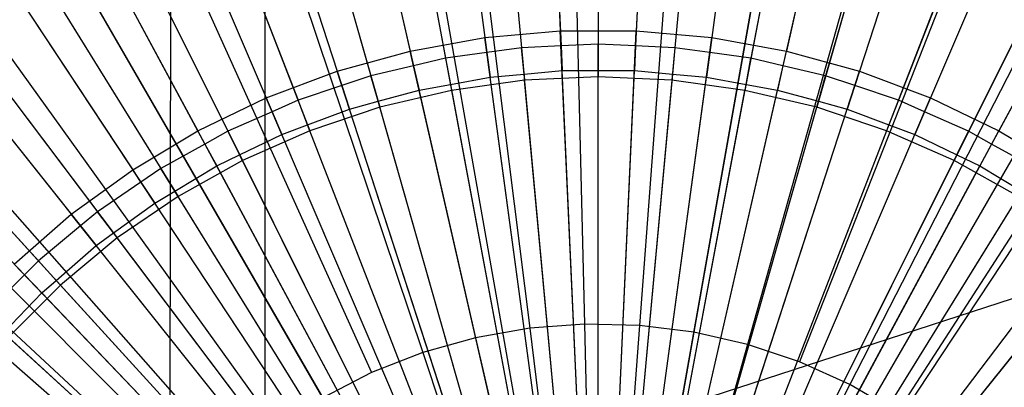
# Model space of a CAD drawing. Extents: x 0.1 to 25.1, y -5.4 to 12.3.
# Tile 53 of 107: x 12.4911 to 12.719, y 0.6911 to 0.7762. Entities that reach past the tile are written whole.
import ezdxf

# ---------------------------------------------------------------- set-up
doc = ezdxf.new("R2010")
doc.units = 0
doc.header["$LTSCALE"] = 2.54
doc.layers.get('0').update_dxf_attribs({"color": 13, "linetype": 'CONTINUOUS'})

# ---------------------------------------------------------------- blocks, each defined once
blk = doc.blocks.new('GRUPUJ_1')
at = {"color": 0}
for p, q in [((12.40086, 6.09728, 4.43361), (12.423, 15.42314, 4.43018)), ((12.40086, 6.09728, 4.43361), (12.423, 15.42314, 4.43018)), ((12.423, 15.42314, 4.43018), (12.42281, 6.07532, 4.4302)), ((12.423, 15.42314, 4.43018), (12.42281, 6.07532, 4.4302)), ((12.48493, 6.60238, 18.79448), (12.49682, 6.12566, 18.82364)), ((12.48493, 6.60238, 18.79448), (12.49682, 6.12566, 18.82364)), ((12.54517, 6.60088, 18.79448), (12.50953, 6.12534, 18.82364)), ((12.54517, 6.60088, 18.79448), (12.50953, 6.12534, 18.82364)), ((12.42484, 6.59788, 18.79448), (12.48414, 6.12471, 18.82364)), ((12.42484, 6.59788, 18.79448), (12.48414, 6.12471, 18.82364)), ((12.60496, 6.59339, 18.79448), (12.52215, 6.12376, 18.82364)), ((12.60496, 6.59339, 18.79448), (12.52215, 6.12376, 18.82364)), ((12.3655, 6.58741, 18.79448), (12.47162, 6.1225, 18.82364)), ((12.3655, 6.58741, 18.79448), (12.47162, 6.1225, 18.82364)), ((12.6637, 6.57998, 18.79448), (12.53455, 6.12093, 18.82364)), ((12.6637, 6.57998, 18.79448), (12.53455, 6.12093, 18.82364)), ((12.3075, 6.57109, 18.79448), (12.45937, 6.11905, 18.82364)), ((12.3075, 6.57109, 18.79448), (12.45937, 6.11905, 18.82364)), ((12.72082, 6.56079, 18.79448), (12.5466, 6.11688, 18.82364)), ((12.72082, 6.56079, 18.79448), (12.5466, 6.11688, 18.82364)), ((12.2514, 6.54908, 18.79448), (12.44754, 6.11441, 18.82364)), ((12.2514, 6.54908, 18.79448), (12.44754, 6.11441, 18.82364)), ((12.77575, 6.536, 18.79448), (12.55819, 6.11165, 18.82364)), ((12.77575, 6.536, 18.79448), (12.55819, 6.11165, 18.82364)), ((12.19778, 6.52159, 18.79448), (12.43622, 6.10861, 18.82364)), ((12.19778, 6.52159, 18.79448), (12.43622, 6.10861, 18.82364)), ((12.82793, 6.50587, 18.79448), (12.56921, 6.10529, 18.82364)), ((12.82793, 6.50587, 18.79448), (12.56921, 6.10529, 18.82364)), ((12.14717, 6.4889, 18.79448), (12.42554, 6.10171, 18.82364)), ((12.14717, 6.4889, 18.79448), (12.42554, 6.10171, 18.82364)), ((12.87686, 6.4707, 18.79448), (12.57953, 6.09787, 18.82364)), ((12.87686, 6.4707, 18.79448), (12.57953, 6.09787, 18.82364)), ((12.10006, 6.45133, 18.79448), (12.4156, 6.09378, 18.82364)), ((12.10006, 6.45133, 18.79448), (12.4156, 6.09378, 18.82364)), ((12.05692, 6.40925, 18.79448), (12.40649, 6.0849, 18.82364)), ((12.05692, 6.40925, 18.79448), (12.40649, 6.0849, 18.82364)), ((12.48317, 6.37296, 6.34937), (12.49138, 6.19006, 6.33147)), ((12.48317, 6.37296, 6.34937), (12.49138, 6.19006, 6.33147)), ((12.5, 6.37294, 6.34955), (12.5, 6.19046, 6.33138)), ((12.5, 6.37294, 6.34955), (12.5, 6.19046, 6.33138)), ((12.51683, 6.37296, 6.34937), (12.50862, 6.19006, 6.33147)), ((12.51683, 6.37296, 6.34937), (12.50862, 6.19006, 6.33147)), ((12.44964, 6.36994, 6.34937), (12.47421, 6.18851, 6.33147)), ((12.44964, 6.36994, 6.34937), (12.47421, 6.18851, 6.33147)), ((12.46542, 6.37134, 6.34955), (12.48225, 6.18964, 6.33138)), ((12.46542, 6.37134, 6.34955), (12.48225, 6.18964, 6.33138)), ((12.5, 6.3701, 6.39938), (12.5, 6.1829, 6.381)), ((12.5, 6.3701, 6.39938), (12.5, 6.1829, 6.381)), ((12.53458, 6.37134, 6.34955), (12.51775, 6.18964, 6.33138)), ((12.53458, 6.37134, 6.34955), (12.51775, 6.18964, 6.33138)), ((12.55036, 6.36994, 6.34937), (12.52579, 6.18851, 6.33147)), ((12.55036, 6.36994, 6.34937), (12.52579, 6.18851, 6.33147)), ((12.46568, 6.36851, 6.39938), (12.48295, 6.18211, 6.381)), ((12.46568, 6.36851, 6.39938), (12.48295, 6.18211, 6.381)), ((12.53432, 6.36851, 6.39938), (12.51705, 6.18211, 6.381)), ((12.53432, 6.36851, 6.39938), (12.51705, 6.18211, 6.381)), ((12.43113, 6.36656, 6.34955), (12.46466, 6.18719, 6.33138)), ((12.43113, 6.36656, 6.34955), (12.46466, 6.18719, 6.33138)), ((12.56887, 6.36656, 6.34955), (12.53534, 6.18719, 6.33138)), ((12.56887, 6.36656, 6.34955), (12.53534, 6.18719, 6.33138)), ((12.41651, 6.36393, 6.34937), (12.45725, 6.18544, 6.33147)), ((12.41651, 6.36393, 6.34937), (12.45725, 6.18544, 6.33147)), ((12.43165, 6.36376, 6.39938), (12.46605, 6.17975, 6.381)), ((12.43165, 6.36376, 6.39938), (12.46605, 6.17975, 6.381)), ((12.56835, 6.36376, 6.39938), (12.53395, 6.17975, 6.381)), ((12.56835, 6.36376, 6.39938), (12.53395, 6.17975, 6.381)), ((12.58349, 6.36393, 6.34937), (12.54275, 6.18544, 6.33147)), ((12.58349, 6.36393, 6.34937), (12.54275, 6.18544, 6.33147)), ((12.39743, 6.35864, 6.34955), (12.44737, 6.18312, 6.33138)), ((12.39743, 6.35864, 6.34955), (12.44737, 6.18312, 6.33138)), ((12.60257, 6.35864, 6.34955), (12.55263, 6.18312, 6.33138)), ((12.60257, 6.35864, 6.34955), (12.55263, 6.18312, 6.33138)), ((12.39821, 6.3559, 6.39938), (12.44944, 6.17584, 6.381)), ((12.39821, 6.3559, 6.39938), (12.44944, 6.17584, 6.381)), ((12.60179, 6.3559, 6.39938), (12.55056, 6.17584, 6.381)), ((12.60179, 6.3559, 6.39938), (12.55056, 6.17584, 6.381)), ((12.38406, 6.35497, 6.34937), (12.44063, 6.18085, 6.33147)), ((12.38406, 6.35497, 6.34937), (12.44063, 6.18085, 6.33147)), ((12.61594, 6.35497, 6.34937), (12.55937, 6.18085, 6.33147)), ((12.61594, 6.35497, 6.34937), (12.55937, 6.18085, 6.33147)), ((12.3646, 6.34765, 6.34955), (12.43052, 6.17747, 6.33138)), ((12.3646, 6.34765, 6.34955), (12.43052, 6.17747, 6.33138)), ((12.6354, 6.34765, 6.34955), (12.56948, 6.17747, 6.33138)), ((12.6354, 6.34765, 6.34955), (12.56948, 6.17747, 6.33138)), ((12.36563, 6.34498, 6.39938), (12.43326, 6.17042, 6.381)), ((12.36563, 6.34498, 6.39938), (12.43326, 6.17042, 6.381)), ((12.63437, 6.34498, 6.39938), (12.56674, 6.17042, 6.381)), ((12.63437, 6.34498, 6.39938), (12.56674, 6.17042, 6.381)), ((12.35254, 6.34314, 6.34937), (12.42449, 6.1748, 6.33147)), ((12.35254, 6.34314, 6.34937), (12.42449, 6.1748, 6.33147)), ((12.64746, 6.34314, 6.34937), (12.57551, 6.1748, 6.33147)), ((12.64746, 6.34314, 6.34937), (12.57551, 6.1748, 6.33147)), ((12.33292, 6.33368, 6.34955), (12.41427, 6.1703, 6.33138)), ((12.33292, 6.33368, 6.34955), (12.41427, 6.1703, 6.33138)), ((12.66708, 6.33368, 6.34955), (12.58573, 6.1703, 6.33138)), ((12.66708, 6.33368, 6.34955), (12.58573, 6.1703, 6.33138)), ((12.3342, 6.3311, 6.39938), (12.41765, 6.16353, 6.381)), ((12.3342, 6.3311, 6.39938), (12.41765, 6.16353, 6.381)), ((12.6658, 6.3311, 6.39938), (12.58235, 6.16353, 6.381)), ((12.6658, 6.3311, 6.39938), (12.58235, 6.16353, 6.381)), ((12.3222, 6.32853, 6.34937), (12.40895, 6.16733, 6.33147)), ((12.3222, 6.32853, 6.34937), (12.40895, 6.16733, 6.33147)), ((12.6778, 6.32853, 6.34937), (12.59105, 6.16733, 6.33147)), ((12.6778, 6.32853, 6.34937), (12.59105, 6.16733, 6.33147)), ((12.30267, 6.31684, 6.34955), (12.39875, 6.16165, 6.33138)), ((12.30267, 6.31684, 6.34955), (12.39875, 6.16165, 6.33138)), ((12.30419, 6.31438, 6.39938), (12.40274, 6.15522, 6.381)), ((12.30419, 6.31438, 6.39938), (12.40274, 6.15522, 6.381)), ((12.2933, 6.31127, 6.34937), (12.39415, 6.15849, 6.33147)), ((12.2933, 6.31127, 6.34937), (12.39415, 6.15849, 6.33147)), ((12.27409, 6.29729, 6.34955), (12.3841, 6.15162, 6.33138)), ((12.27409, 6.29729, 6.34955), (12.3841, 6.15162, 6.33138)), ((12.27584, 6.29497, 6.39938), (12.38866, 6.14558, 6.381)), ((12.27584, 6.29497, 6.39938), (12.38866, 6.14558, 6.381)), ((12.26607, 6.29148, 6.34937), (12.3802, 6.14836, 6.33147)), ((12.26607, 6.29148, 6.34937), (12.3802, 6.14836, 6.33147)), ((12.45071, 6.27768, 6.23846), (12.5, 5.99814, 6.225)), ((12.45071, 6.27768, 6.23846), (12.5, 5.99814, 6.225)), ((12.46215, 6.2776, 6.23919), (12.47374, 6.19198, 6.23138)), ((12.46215, 6.2776, 6.23919), (12.47374, 6.19198, 6.23138)), ((12.48745, 6.27762, 6.23907), (12.49122, 6.19356, 6.23138)), ((12.48745, 6.27762, 6.23907), (12.49122, 6.19356, 6.23138)), ((12.5, 5.99814, 6.225), (12.54929, 6.27768, 6.23846)), ((12.5, 5.99814, 6.225), (12.54929, 6.27768, 6.23846)), ((12.51255, 6.27762, 6.23907), (12.50878, 6.19356, 6.23138)), ((12.51255, 6.27762, 6.23907), (12.50878, 6.19356, 6.23138)), ((12.53785, 6.2776, 6.23919), (12.52626, 6.19198, 6.23138)), ((12.53785, 6.2776, 6.23919), (12.52626, 6.19198, 6.23138)), ((12.24744, 6.27518, 6.34955), (12.37043, 6.14027, 6.33138)), ((12.24744, 6.27518, 6.34955), (12.37043, 6.14027, 6.33138)), ((12.24941, 6.27302, 6.39938), (12.37553, 6.13468, 6.381)), ((12.24941, 6.27302, 6.39938), (12.37553, 6.13468, 6.381)), ((12.43732, 6.27273, 6.23917), (12.45647, 6.18885, 6.23138)), ((12.43732, 6.27273, 6.23917), (12.45647, 6.18885, 6.23138)), ((12.56268, 6.27273, 6.23917), (12.54353, 6.18885, 6.23138)), ((12.56268, 6.27273, 6.23917), (12.54353, 6.18885, 6.23138)), ((12.24071, 6.26933, 6.34937), (12.3672, 6.13703, 6.33147)), ((12.24071, 6.26933, 6.34937), (12.3672, 6.13703, 6.33147)), ((12.41358, 6.2641, 6.23907), (12.43955, 6.18418, 6.23138)), ((12.41358, 6.2641, 6.23907), (12.43955, 6.18418, 6.23138)), ((12.58642, 6.2641, 6.23907), (12.56045, 6.18418, 6.23138)), ((12.58642, 6.2641, 6.23907), (12.56045, 6.18418, 6.23138)), ((12.39, 6.25551, 6.23908), (12.42312, 6.17801, 6.23138)), ((12.39, 6.25551, 6.23908), (12.42312, 6.17801, 6.23138)), ((12.61, 6.25551, 6.23908), (12.57688, 6.17801, 6.23138)), ((12.61, 6.25551, 6.23908), (12.57688, 6.17801, 6.23138)), ((12.36618, 6.24683, 6.2392), (12.4073, 6.17039, 6.23138)), ((12.36618, 6.24683, 6.2392), (12.4073, 6.17039, 6.23138)), ((12.63382, 6.24683, 6.2392), (12.5927, 6.17039, 6.23138)), ((12.63382, 6.24683, 6.2392), (12.5927, 6.17039, 6.23138)), ((12.5, 5.99814, 6.225), (12.35807, 6.24396, 6.23846)), ((12.5, 5.99814, 6.225), (12.35807, 6.24396, 6.23846)), ((12.64193, 6.24396, 6.23846), (12.5, 5.99814, 6.225)), ((12.64193, 6.24396, 6.23846), (12.5, 5.99814, 6.225)), ((12.34502, 6.23291, 6.23915), (12.39224, 6.16139, 6.23138)), ((12.34502, 6.23291, 6.23915), (12.39224, 6.16139, 6.23138)), ((12.32569, 6.21671, 6.23906), (12.37804, 6.15108, 6.23138)), ((12.32569, 6.21671, 6.23906), (12.37804, 6.15108, 6.23138)), ((12.45647, 6.18885, 6.23138), (12.47374, 6.19198, 6.23138)), ((12.45647, 6.18885, 6.23138), (12.47374, 6.19198, 6.23138)), ((12.47374, 6.19198, 6.23138), (12.49122, 6.19356, 6.23138)), ((12.47374, 6.19198, 6.23138), (12.49122, 6.19356, 6.23138)), ((12.5, 5.99814, 6.225), (12.47374, 6.19198, 6.23138)), ((12.5, 5.99814, 6.225), (12.47374, 6.19198, 6.23138)), ((12.49122, 6.19356, 6.23138), (12.50878, 6.19356, 6.23138)), ((12.5, 5.99814, 6.225), (12.49122, 6.19356, 6.23138)), ((12.5, 5.99814, 6.225), (12.49122, 6.19356, 6.23138)), ((12.49122, 6.19356, 6.23138), (12.50878, 6.19356, 6.23138)), ((12.5, 5.99814, 6.225), (12.50878, 6.19356, 6.23138)), ((12.5, 5.99814, 6.225), (12.50878, 6.19356, 6.23138)), ((12.5, 5.99814, 6.225), (12.52626, 6.19198, 6.23138)), ((12.5, 5.99814, 6.225), (12.52626, 6.19198, 6.23138)), ((12.50878, 6.19356, 6.23138), (12.52626, 6.19198, 6.23138)), ((12.50878, 6.19356, 6.23138), (12.52626, 6.19198, 6.23138)), ((12.52626, 6.19198, 6.23138), (12.54353, 6.18885, 6.23138)), ((12.52626, 6.19198, 6.23138), (12.54353, 6.18885, 6.23138)), ((12.48225, 6.18964, 6.33138), (12.47421, 6.18851, 6.33147)), ((12.48225, 6.18964, 6.33138), (12.47421, 6.18851, 6.33147)), ((12.49138, 6.19006, 6.33147), (12.48225, 6.18964, 6.33138)), ((12.49138, 6.19006, 6.33147), (12.48225, 6.18964, 6.33138)), ((12.48282, 6.18353, 6.33109), (12.48225, 6.18964, 6.33138)), ((12.48282, 6.18353, 6.33109), (12.48225, 6.18964, 6.33138)), ((12.5, 6.19046, 6.33138), (12.49138, 6.19006, 6.33147)), ((12.5, 6.19046, 6.33138), (12.49138, 6.19006, 6.33147)), ((12.49138, 6.19006, 6.33147), (12.49164, 6.18432, 6.331)), ((12.49138, 6.19006, 6.33147), (12.49164, 6.18432, 6.331)), ((12.50862, 6.19006, 6.33147), (12.5, 6.19046, 6.33138)), ((12.5, 6.18432, 6.33109), (12.5, 6.19046, 6.33138)), ((12.5, 6.18432, 6.33109), (12.5, 6.19046, 6.33138)), ((12.50862, 6.19006, 6.33147), (12.5, 6.19046, 6.33138)), ((12.50862, 6.19006, 6.33147), (12.50836, 6.18432, 6.331)), ((12.50862, 6.19006, 6.33147), (12.50836, 6.18432, 6.331)), ((12.51775, 6.18964, 6.33138), (12.50862, 6.19006, 6.33147)), ((12.51775, 6.18964, 6.33138), (12.50862, 6.19006, 6.33147)), ((12.51775, 6.18964, 6.33138), (12.51718, 6.18353, 6.33109)), ((12.51775, 6.18964, 6.33138), (12.51718, 6.18353, 6.33109)), ((12.52579, 6.18851, 6.33147), (12.51775, 6.18964, 6.33138)), ((12.52579, 6.18851, 6.33147), (12.51775, 6.18964, 6.33138)), ((12.43955, 6.18418, 6.23138), (12.45647, 6.18885, 6.23138)), ((12.43955, 6.18418, 6.23138), (12.45647, 6.18885, 6.23138)), ((12.5, 5.99814, 6.225), (12.45647, 6.18885, 6.23138)), ((12.5, 5.99814, 6.225), (12.45647, 6.18885, 6.23138)), ((12.47421, 6.18851, 6.33147), (12.46466, 6.18719, 6.33138)), ((12.47421, 6.18851, 6.33147), (12.46466, 6.18719, 6.33138)), ((12.47421, 6.18851, 6.33147), (12.47498, 6.18282, 6.331)), ((12.47421, 6.18851, 6.33147), (12.47498, 6.18282, 6.331)), ((12.5, 5.99814, 6.225), (12.54353, 6.18885, 6.23138)), ((12.5, 5.99814, 6.225), (12.54353, 6.18885, 6.23138)), ((12.52579, 6.18851, 6.33147), (12.52502, 6.18282, 6.331)), ((12.52579, 6.18851, 6.33147), (12.52502, 6.18282, 6.331)), ((12.53534, 6.18719, 6.33138), (12.52579, 6.18851, 6.33147)), ((12.53534, 6.18719, 6.33138), (12.52579, 6.18851, 6.33147)), ((12.54353, 6.18885, 6.23138), (12.56045, 6.18418, 6.23138)), ((12.54353, 6.18885, 6.23138), (12.56045, 6.18418, 6.23138)), ((12.45725, 6.18544, 6.33147), (12.44737, 6.18312, 6.33138)), ((12.45725, 6.18544, 6.33147), (12.44737, 6.18312, 6.33138)), ((12.46466, 6.18719, 6.33138), (12.45725, 6.18544, 6.33147)), ((12.46466, 6.18719, 6.33138), (12.45725, 6.18544, 6.33147)), ((12.45725, 6.18544, 6.33147), (12.45853, 6.17984, 6.331)), ((12.45725, 6.18544, 6.33147), (12.45853, 6.17984, 6.331)), ((12.46466, 6.18719, 6.33138), (12.46579, 6.18115, 6.33109)), ((12.46466, 6.18719, 6.33138), (12.46579, 6.18115, 6.33109)), ((12.53421, 6.18115, 6.33109), (12.53534, 6.18719, 6.33138)), ((12.53421, 6.18115, 6.33109), (12.53534, 6.18719, 6.33138)), ((12.54275, 6.18544, 6.33147), (12.53534, 6.18719, 6.33138)), ((12.54275, 6.18544, 6.33147), (12.53534, 6.18719, 6.33138)), ((12.54275, 6.18544, 6.33147), (12.54147, 6.17984, 6.331)), ((12.54275, 6.18544, 6.33147), (12.54147, 6.17984, 6.331)), ((12.55263, 6.18312, 6.33138), (12.54275, 6.18544, 6.33147)), ((12.55263, 6.18312, 6.33138), (12.54275, 6.18544, 6.33147)), ((12.42312, 6.17801, 6.23138), (12.43955, 6.18418, 6.23138)), ((12.42312, 6.17801, 6.23138), (12.43955, 6.18418, 6.23138)), ((12.5, 5.99814, 6.225), (12.43955, 6.18418, 6.23138)), ((12.5, 5.99814, 6.225), (12.43955, 6.18418, 6.23138)), ((12.44737, 6.18312, 6.33138), (12.44063, 6.18085, 6.33147)), ((12.44737, 6.18312, 6.33138), (12.44063, 6.18085, 6.33147)), ((12.44905, 6.17722, 6.33109), (12.44737, 6.18312, 6.33138)), ((12.44905, 6.17722, 6.33109), (12.44737, 6.18312, 6.33138)), ((12.46579, 6.18115, 6.33109), (12.47498, 6.18282, 6.331)), ((12.46579, 6.18115, 6.33109), (12.47498, 6.18282, 6.331)), ((12.47498, 6.18282, 6.331), (12.48282, 6.18353, 6.33109)), ((12.47498, 6.18282, 6.331), (12.48282, 6.18353, 6.33109)), ((12.5, 5.99814, 6.325), (12.47498, 6.18282, 6.331)), ((12.5, 5.99814, 6.325), (12.47498, 6.18282, 6.331)), ((12.48282, 6.18353, 6.33109), (12.49164, 6.18432, 6.331)), ((12.48282, 6.18353, 6.33109), (12.49164, 6.18432, 6.331)), ((12.5, 5.99814, 6.325), (12.48282, 6.18353, 6.33109)), ((12.5, 5.99814, 6.325), (12.48282, 6.18353, 6.33109)), ((12.5, 5.99814, 6.325), (12.48282, 6.18353, 6.33109)), ((12.5, 5.99814, 6.325), (12.48282, 6.18353, 6.33109)), ((12.5, 6.1829, 6.381), (12.48295, 6.18211, 6.381)), ((12.5, 6.1829, 6.381), (12.48295, 6.18211, 6.381)), ((12.49164, 6.18432, 6.331), (12.5, 6.18432, 6.33109)), ((12.49164, 6.18432, 6.331), (12.5, 6.18432, 6.33109)), ((12.5, 5.99814, 6.325), (12.49164, 6.18432, 6.331)), ((12.5, 5.99814, 6.325), (12.49164, 6.18432, 6.331)), ((12.5, 5.99814, 6.325), (12.5, 6.18432, 6.33109)), ((12.5, 5.99814, 6.325), (12.50836, 6.18432, 6.331)), ((12.5, 5.99814, 6.325), (12.5, 6.18432, 6.33109)), ((12.5, 6.18432, 6.33109), (12.50836, 6.18432, 6.331)), ((12.5, 5.99814, 6.325), (12.5, 6.18432, 6.33109)), ((12.5, 5.99814, 6.325), (12.50836, 6.18432, 6.331)), ((12.5, 5.99814, 6.325), (12.5, 6.18432, 6.33109)), ((12.5, 6.18432, 6.33109), (12.50836, 6.18432, 6.331)), ((12.5, 5.99814, 6.325), (12.50836, 6.18432, 6.331)), ((12.5, 5.99814, 6.225), (12.56045, 6.18418, 6.23138)), ((12.5, 5.99814, 6.225), (12.56045, 6.18418, 6.23138)), ((12.51718, 6.18353, 6.33109), (12.5, 5.99814, 6.325)), ((12.51718, 6.18353, 6.33109), (12.5, 5.99814, 6.325)), ((12.51705, 6.18211, 6.381), (12.5, 6.1829, 6.381)), ((12.5, 5.99814, 6.375), (12.5, 6.1829, 6.381)), ((12.5, 5.99814, 6.375), (12.5, 6.1829, 6.381)), ((12.51705, 6.18211, 6.381), (12.5, 6.1829, 6.381)), ((12.5, 5.99814, 6.325), (12.52502, 6.18282, 6.331)), ((12.5, 5.99814, 6.325), (12.52502, 6.18282, 6.331)), ((12.5, 5.99814, 6.325), (12.52502, 6.18282, 6.331)), ((12.50836, 6.18432, 6.331), (12.51718, 6.18353, 6.33109)), ((12.50836, 6.18432, 6.331), (12.51718, 6.18353, 6.33109)), ((12.50836, 6.18432, 6.331), (12.51718, 6.18353, 6.33109)), ((12.51718, 6.18353, 6.33109), (12.52502, 6.18282, 6.331)), ((12.51718, 6.18353, 6.33109), (12.52502, 6.18282, 6.331)), ((12.51718, 6.18353, 6.33109), (12.52502, 6.18282, 6.331)), ((12.52502, 6.18282, 6.331), (12.53421, 6.18115, 6.33109)), ((12.52502, 6.18282, 6.331), (12.53421, 6.18115, 6.33109)), ((12.55095, 6.17722, 6.33109), (12.55263, 6.18312, 6.33138)), ((12.55095, 6.17722, 6.33109), (12.55263, 6.18312, 6.33138)), ((12.55937, 6.18085, 6.33147), (12.55263, 6.18312, 6.33138)), ((12.55937, 6.18085, 6.33147), (12.55263, 6.18312, 6.33138)), ((12.56045, 6.18418, 6.23138), (12.57688, 6.17801, 6.23138)), ((12.56045, 6.18418, 6.23138), (12.57688, 6.17801, 6.23138)), ((12.40086, 6.09728, 4.43361), (12.31746, 6.18068, 4.45475)), ((12.40086, 6.09728, 4.43361), (12.31746, 6.18068, 4.45475)), ((12.44063, 6.18085, 6.33147), (12.43052, 6.17747, 6.33138)), ((12.44063, 6.18085, 6.33147), (12.43052, 6.17747, 6.33138)), ((12.44063, 6.18085, 6.33147), (12.44241, 6.17539, 6.331)), ((12.44063, 6.18085, 6.33147), (12.44241, 6.17539, 6.331)), ((12.45853, 6.17984, 6.331), (12.46579, 6.18115, 6.33109)), ((12.45853, 6.17984, 6.331), (12.46579, 6.18115, 6.33109)), ((12.45853, 6.17984, 6.331), (12.46579, 6.18115, 6.33109)), ((12.46579, 6.18115, 6.33109), (12.5, 5.99814, 6.325)), ((12.46579, 6.18115, 6.33109), (12.5, 5.99814, 6.325)), ((12.46579, 6.18115, 6.33109), (12.5, 5.99814, 6.325)), ((12.48295, 6.18211, 6.381), (12.46605, 6.17975, 6.381)), ((12.48295, 6.18211, 6.381), (12.46605, 6.17975, 6.381)), ((12.5, 5.99814, 6.375), (12.48295, 6.18211, 6.381)), ((12.5, 5.99814, 6.375), (12.48295, 6.18211, 6.381)), ((12.51705, 6.18211, 6.381), (12.5, 5.99814, 6.375)), ((12.51705, 6.18211, 6.381), (12.5, 5.99814, 6.375)), ((12.5, 5.99814, 6.325), (12.53421, 6.18115, 6.33109)), ((12.5, 5.99814, 6.325), (12.53421, 6.18115, 6.33109)), ((12.5, 5.99814, 6.325), (12.53421, 6.18115, 6.33109)), ((12.5, 5.99814, 6.325), (12.53421, 6.18115, 6.33109)), ((12.53395, 6.17975, 6.381), (12.51705, 6.18211, 6.381)), ((12.53395, 6.17975, 6.381), (12.51705, 6.18211, 6.381)), ((12.53421, 6.18115, 6.33109), (12.54147, 6.17984, 6.331)), ((12.53421, 6.18115, 6.33109), (12.54147, 6.17984, 6.331)), ((12.55937, 6.18085, 6.33147), (12.55759, 6.17539, 6.331)), ((12.55937, 6.18085, 6.33147), (12.55759, 6.17539, 6.331)), ((12.56948, 6.17747, 6.33138), (12.55937, 6.18085, 6.33147)), ((12.56948, 6.17747, 6.33138), (12.55937, 6.18085, 6.33147)), ((12.44905, 6.17722, 6.33109), (12.45853, 6.17984, 6.331)), ((12.44905, 6.17722, 6.33109), (12.45853, 6.17984, 6.331)), ((12.46605, 6.17975, 6.381), (12.44944, 6.17584, 6.381)), ((12.46605, 6.17975, 6.381), (12.44944, 6.17584, 6.381)), ((12.5, 5.99814, 6.325), (12.45853, 6.17984, 6.331)), ((12.5, 5.99814, 6.325), (12.45853, 6.17984, 6.331)), ((12.5, 5.99814, 6.325), (12.45853, 6.17984, 6.331)), ((12.46605, 6.17975, 6.381), (12.5, 5.99814, 6.375)), ((12.46605, 6.17975, 6.381), (12.5, 5.99814, 6.375)), ((12.5, 5.99814, 6.325), (12.54147, 6.17984, 6.331)), ((12.5, 5.99814, 6.325), (12.54147, 6.17984, 6.331)), ((12.5, 5.99814, 6.375), (12.53395, 6.17975, 6.381)), ((12.5, 5.99814, 6.375), (12.53395, 6.17975, 6.381)), ((12.55056, 6.17584, 6.381), (12.53395, 6.17975, 6.381)), ((12.55056, 6.17584, 6.381), (12.53395, 6.17975, 6.381)), ((12.54147, 6.17984, 6.331), (12.55095, 6.17722, 6.33109)), ((12.54147, 6.17984, 6.331), (12.55095, 6.17722, 6.33109)), ((12.4073, 6.17039, 6.23138), (12.42312, 6.17801, 6.23138)), ((12.4073, 6.17039, 6.23138), (12.42312, 6.17801, 6.23138)), ((12.5, 5.99814, 6.225), (12.42312, 6.17801, 6.23138)), ((12.5, 5.99814, 6.225), (12.42312, 6.17801, 6.23138)), ((12.43052, 6.17747, 6.33138), (12.42449, 6.1748, 6.33147)), ((12.43052, 6.17747, 6.33138), (12.42449, 6.1748, 6.33147)), ((12.43274, 6.17176, 6.33109), (12.43052, 6.17747, 6.33138)), ((12.43274, 6.17176, 6.33109), (12.43052, 6.17747, 6.33138)), ((12.44944, 6.17584, 6.381), (12.43326, 6.17042, 6.381)), ((12.44944, 6.17584, 6.381), (12.43326, 6.17042, 6.381)), ((12.44241, 6.17539, 6.331), (12.44905, 6.17722, 6.33109)), ((12.44241, 6.17539, 6.331), (12.44905, 6.17722, 6.33109)), ((12.5, 5.99814, 6.325), (12.44905, 6.17722, 6.33109)), ((12.5, 5.99814, 6.325), (12.44905, 6.17722, 6.33109)), ((12.5, 5.99814, 6.325), (12.44905, 6.17722, 6.33109)), ((12.5, 5.99814, 6.325), (12.44905, 6.17722, 6.33109)), ((12.5, 5.99814, 6.375), (12.44944, 6.17584, 6.381)), ((12.5, 5.99814, 6.375), (12.44944, 6.17584, 6.381)), ((12.5, 5.99814, 6.225), (12.57688, 6.17801, 6.23138)), ((12.5, 5.99814, 6.225), (12.57688, 6.17801, 6.23138)), ((12.5, 5.99814, 6.325), (12.55095, 6.17722, 6.33109)), ((12.5, 5.99814, 6.325), (12.55095, 6.17722, 6.33109)), ((12.5, 5.99814, 6.325), (12.55095, 6.17722, 6.33109)), ((12.5, 5.99814, 6.325), (12.55095, 6.17722, 6.33109)), ((12.5, 5.99814, 6.375), (12.55056, 6.17584, 6.381)), ((12.5, 5.99814, 6.375), (12.55056, 6.17584, 6.381)), ((12.56674, 6.17042, 6.381), (12.55056, 6.17584, 6.381)), ((12.56674, 6.17042, 6.381), (12.55056, 6.17584, 6.381)), ((12.55095, 6.17722, 6.33109), (12.55759, 6.17539, 6.331)), ((12.55095, 6.17722, 6.33109), (12.55759, 6.17539, 6.331)), ((12.56948, 6.17747, 6.33138), (12.56726, 6.17176, 6.33109)), ((12.56948, 6.17747, 6.33138), (12.56726, 6.17176, 6.33109)), ((12.57551, 6.1748, 6.33147), (12.56948, 6.17747, 6.33138)), ((12.57551, 6.1748, 6.33147), (12.56948, 6.17747, 6.33138)), ((12.57688, 6.17801, 6.23138), (12.5927, 6.17039, 6.23138)), ((12.57688, 6.17801, 6.23138), (12.5927, 6.17039, 6.23138)), ((12.42449, 6.1748, 6.33147), (12.41427, 6.1703, 6.33138)), ((12.42449, 6.1748, 6.33147), (12.41427, 6.1703, 6.33138)), ((12.42449, 6.1748, 6.33147), (12.42675, 6.16951, 6.331)), ((12.42449, 6.1748, 6.33147), (12.42675, 6.16951, 6.331)), ((12.43274, 6.17176, 6.33109), (12.44241, 6.17539, 6.331)), ((12.43274, 6.17176, 6.33109), (12.44241, 6.17539, 6.331)), ((12.5, 5.99814, 6.325), (12.44241, 6.17539, 6.331)), ((12.5, 5.99814, 6.325), (12.44241, 6.17539, 6.331)), ((12.5, 5.99814, 6.325), (12.55759, 6.17539, 6.331)), ((12.5, 5.99814, 6.325), (12.55759, 6.17539, 6.331)), ((12.55759, 6.17539, 6.331), (12.56726, 6.17176, 6.33109)), ((12.55759, 6.17539, 6.331), (12.56726, 6.17176, 6.33109)), ((12.57551, 6.1748, 6.33147), (12.57325, 6.16951, 6.331)), ((12.57551, 6.1748, 6.33147), (12.57325, 6.16951, 6.331)), ((12.58573, 6.1703, 6.33138), (12.57551, 6.1748, 6.33147)), ((12.58573, 6.1703, 6.33138), (12.57551, 6.1748, 6.33147)), ((12.42675, 6.16951, 6.331), (12.43274, 6.17176, 6.33109)), ((12.42675, 6.16951, 6.331), (12.43274, 6.17176, 6.33109)), ((12.5, 5.99814, 6.325), (12.43274, 6.17176, 6.33109)), ((12.5, 5.99814, 6.325), (12.43274, 6.17176, 6.33109)), ((12.5, 5.99814, 6.325), (12.43274, 6.17176, 6.33109)), ((12.5, 5.99814, 6.325), (12.43274, 6.17176, 6.33109)), ((12.56726, 6.17176, 6.33109), (12.5, 5.99814, 6.325)), ((12.56726, 6.17176, 6.33109), (12.5, 5.99814, 6.325)), ((12.56726, 6.17176, 6.33109), (12.5, 5.99814, 6.325)), ((12.56726, 6.17176, 6.33109), (12.57325, 6.16951, 6.331)), ((12.56726, 6.17176, 6.33109), (12.57325, 6.16951, 6.331)), ((12.56726, 6.17176, 6.33109), (12.57325, 6.16951, 6.331)), ((12.39224, 6.16139, 6.23138), (12.4073, 6.17039, 6.23138)), ((12.39224, 6.16139, 6.23138), (12.4073, 6.17039, 6.23138)), ((12.5, 5.99814, 6.225), (12.4073, 6.17039, 6.23138)), ((12.5, 5.99814, 6.225), (12.4073, 6.17039, 6.23138)), ((12.41427, 6.1703, 6.33138), (12.40895, 6.16733, 6.33147)), ((12.41427, 6.1703, 6.33138), (12.40895, 6.16733, 6.33147)), ((12.41427, 6.1703, 6.33138), (12.417, 6.16482, 6.33109)), ((12.41427, 6.1703, 6.33138), (12.417, 6.16482, 6.33109)), ((12.417, 6.16482, 6.33109), (12.42675, 6.16951, 6.331)), ((12.417, 6.16482, 6.33109), (12.42675, 6.16951, 6.331)), ((12.43326, 6.17042, 6.381), (12.41765, 6.16353, 6.381)), ((12.43326, 6.17042, 6.381), (12.41765, 6.16353, 6.381)), ((12.5, 5.99814, 6.325), (12.42675, 6.16951, 6.331)), ((12.5, 5.99814, 6.325), (12.42675, 6.16951, 6.331)), ((12.5, 5.99814, 6.375), (12.43326, 6.17042, 6.381)), ((12.5, 5.99814, 6.375), (12.43326, 6.17042, 6.381)), ((12.56674, 6.17042, 6.381), (12.5, 5.99814, 6.375)), ((12.56674, 6.17042, 6.381), (12.5, 5.99814, 6.375)), ((12.5, 5.99814, 6.225), (12.5927, 6.17039, 6.23138)), ((12.5, 5.99814, 6.225), (12.5927, 6.17039, 6.23138)), ((12.5, 5.99814, 6.325), (12.57325, 6.16951, 6.331)), ((12.5, 5.99814, 6.325), (12.57325, 6.16951, 6.331)), ((12.5, 5.99814, 6.325), (12.57325, 6.16951, 6.331)), ((12.58235, 6.16353, 6.381), (12.56674, 6.17042, 6.381)), ((12.58235, 6.16353, 6.381), (12.56674, 6.17042, 6.381)), ((12.57325, 6.16951, 6.331), (12.583, 6.16482, 6.33109)), ((12.57325, 6.16951, 6.331), (12.583, 6.16482, 6.33109)), ((12.583, 6.16482, 6.33109), (12.58573, 6.1703, 6.33138)), ((12.583, 6.16482, 6.33109), (12.58573, 6.1703, 6.33138)), ((12.59105, 6.16733, 6.33147), (12.58573, 6.1703, 6.33138)), ((12.59105, 6.16733, 6.33147), (12.58573, 6.1703, 6.33138)), ((12.5927, 6.17039, 6.23138), (12.60776, 6.16139, 6.23138)), ((12.5927, 6.17039, 6.23138), (12.60776, 6.16139, 6.23138)), ((12.40895, 6.16733, 6.33147), (12.39875, 6.16165, 6.33138)), ((12.40895, 6.16733, 6.33147), (12.39875, 6.16165, 6.33138)), ((12.40895, 6.16733, 6.33147), (12.41168, 6.16226, 6.331)), ((12.40895, 6.16733, 6.33147), (12.41168, 6.16226, 6.331)), ((12.59105, 6.16733, 6.33147), (12.58832, 6.16226, 6.331)), ((12.59105, 6.16733, 6.33147), (12.58832, 6.16226, 6.331)), ((12.60125, 6.16165, 6.33138), (12.59105, 6.16733, 6.33147)), ((12.60125, 6.16165, 6.33138), (12.59105, 6.16733, 6.33147)), ((12.41168, 6.16226, 6.331), (12.417, 6.16482, 6.33109)), ((12.41168, 6.16226, 6.331), (12.417, 6.16482, 6.33109)), ((12.41168, 6.16226, 6.331), (12.417, 6.16482, 6.33109)), ((12.417, 6.16482, 6.33109), (12.5, 5.99814, 6.325)), ((12.417, 6.16482, 6.33109), (12.5, 5.99814, 6.325)), ((12.417, 6.16482, 6.33109), (12.5, 5.99814, 6.325)), ((12.5, 5.99814, 6.325), (12.583, 6.16482, 6.33109)), ((12.5, 5.99814, 6.325), (12.583, 6.16482, 6.33109)), ((12.5, 5.99814, 6.325), (12.583, 6.16482, 6.33109)), ((12.5, 5.99814, 6.325), (12.583, 6.16482, 6.33109)), ((12.583, 6.16482, 6.33109), (12.58832, 6.16226, 6.331)), ((12.583, 6.16482, 6.33109), (12.58832, 6.16226, 6.331)), ((12.40197, 6.15645, 6.33109), (12.41168, 6.16226, 6.331)), ((12.40197, 6.15645, 6.33109), (12.41168, 6.16226, 6.331)), ((12.41765, 6.16353, 6.381), (12.40274, 6.15522, 6.381)), ((12.41765, 6.16353, 6.381), (12.40274, 6.15522, 6.381)), ((12.5, 5.99814, 6.325), (12.41168, 6.16226, 6.331)), ((12.5, 5.99814, 6.325), (12.41168, 6.16226, 6.331)), ((12.5, 5.99814, 6.325), (12.41168, 6.16226, 6.331)), ((12.41765, 6.16353, 6.381), (12.5, 5.99814, 6.375)), ((12.41765, 6.16353, 6.381), (12.5, 5.99814, 6.375)), ((12.5, 5.99814, 6.375), (12.58235, 6.16353, 6.381)), ((12.5, 5.99814, 6.375), (12.58235, 6.16353, 6.381)), ((12.5, 5.99814, 6.325), (12.58832, 6.16226, 6.331)), ((12.5, 5.99814, 6.325), (12.58832, 6.16226, 6.331)), ((12.59726, 6.15522, 6.381), (12.58235, 6.16353, 6.381)), ((12.59726, 6.15522, 6.381), (12.58235, 6.16353, 6.381)), ((12.58832, 6.16226, 6.331), (12.59803, 6.15645, 6.33109)), ((12.58832, 6.16226, 6.331), (12.59803, 6.15645, 6.33109)), ((12.37804, 6.15108, 6.23138), (12.39224, 6.16139, 6.23138)), ((12.37804, 6.15108, 6.23138), (12.39224, 6.16139, 6.23138)), ((12.5, 5.99814, 6.225), (12.39224, 6.16139, 6.23138)), ((12.5, 5.99814, 6.225), (12.39224, 6.16139, 6.23138)), ((12.39875, 6.16165, 6.33138), (12.39415, 6.15849, 6.33147)), ((12.39875, 6.16165, 6.33138), (12.39415, 6.15849, 6.33147)), ((12.40197, 6.15645, 6.33109), (12.39875, 6.16165, 6.33138)), ((12.40197, 6.15645, 6.33109), (12.39875, 6.16165, 6.33138)), ((12.5, 5.99814, 6.225), (12.60776, 6.16139, 6.23138)), ((12.5, 5.99814, 6.225), (12.60776, 6.16139, 6.23138)), ((12.39415, 6.15849, 6.33147), (12.3841, 6.15162, 6.33138)), ((12.39415, 6.15849, 6.33147), (12.3841, 6.15162, 6.33138)), ((12.39415, 6.15849, 6.33147), (12.39733, 6.15368, 6.331)), ((12.39415, 6.15849, 6.33147), (12.39733, 6.15368, 6.331)), ((12.39733, 6.15368, 6.331), (12.40197, 6.15645, 6.33109)), ((12.39733, 6.15368, 6.331), (12.40197, 6.15645, 6.33109)), ((12.5, 5.99814, 6.325), (12.40197, 6.15645, 6.33109)), ((12.5, 5.99814, 6.325), (12.40197, 6.15645, 6.33109)), ((12.5, 5.99814, 6.325), (12.40197, 6.15645, 6.33109)), ((12.5, 5.99814, 6.325), (12.40197, 6.15645, 6.33109)), ((12.5, 5.99814, 6.325), (12.59803, 6.15645, 6.33109)), ((12.5, 5.99814, 6.325), (12.59803, 6.15645, 6.33109)), ((12.5, 5.99814, 6.325), (12.59803, 6.15645, 6.33109)), ((12.5, 5.99814, 6.325), (12.59803, 6.15645, 6.33109)), ((12.38778, 6.14674, 6.33109), (12.39733, 6.15368, 6.331)), ((12.38778, 6.14674, 6.33109), (12.39733, 6.15368, 6.331)), ((12.40274, 6.15522, 6.381), (12.38866, 6.14558, 6.381)), ((12.40274, 6.15522, 6.381), (12.38866, 6.14558, 6.381)), ((12.5, 5.99814, 6.325), (12.39733, 6.15368, 6.331)), ((12.5, 5.99814, 6.325), (12.39733, 6.15368, 6.331)), ((12.5, 5.99814, 6.375), (12.40274, 6.15522, 6.381)), ((12.5, 5.99814, 6.375), (12.40274, 6.15522, 6.381)), ((12.5, 5.99814, 6.375), (12.59726, 6.15522, 6.381)), ((12.5, 5.99814, 6.375), (12.59726, 6.15522, 6.381)), ((12.5, 5.99814, 6.325), (12.60267, 6.15368, 6.331)), ((12.5, 5.99814, 6.325), (12.60267, 6.15368, 6.331)), ((12.36482, 6.13953, 6.23138), (12.37804, 6.15108, 6.23138)), ((12.36482, 6.13953, 6.23138), (12.37804, 6.15108, 6.23138)), ((12.5, 5.99814, 6.225), (12.37804, 6.15108, 6.23138)), ((12.5, 5.99814, 6.225), (12.37804, 6.15108, 6.23138)), ((12.3841, 6.15162, 6.33138), (12.3802, 6.14836, 6.33147)), ((12.3841, 6.15162, 6.33138), (12.3802, 6.14836, 6.33147)), ((12.38778, 6.14674, 6.33109), (12.3841, 6.15162, 6.33138)), ((12.38778, 6.14674, 6.33109), (12.3841, 6.15162, 6.33138)), ((12.5, 5.99814, 6.225), (12.62196, 6.15108, 6.23138)), ((12.5, 5.99814, 6.225), (12.62196, 6.15108, 6.23138)), ((12.42281, 6.07532, 4.4302), (12.65153, 6.14967, 4.44533)), ((12.42281, 6.07532, 4.4302), (12.65153, 6.14967, 4.44533)), ((12.3802, 6.14836, 6.33147), (12.37043, 6.14027, 6.33138)), ((12.3802, 6.14836, 6.33147), (12.37043, 6.14027, 6.33138)), ((12.3802, 6.14836, 6.33147), (12.3838, 6.14385, 6.331)), ((12.3802, 6.14836, 6.33147), (12.3838, 6.14385, 6.331)), ((12.3838, 6.14385, 6.331), (12.38778, 6.14674, 6.33109)), ((12.3838, 6.14385, 6.331), (12.38778, 6.14674, 6.33109)), ((12.5, 5.99814, 6.325), (12.38778, 6.14674, 6.33109)), ((12.5, 5.99814, 6.325), (12.38778, 6.14674, 6.33109)), ((12.61222, 6.14674, 6.33109), (12.5, 5.99814, 6.325)), ((12.61222, 6.14674, 6.33109), (12.5, 5.99814, 6.325)), ((12.61222, 6.14674, 6.33109), (12.5, 5.99814, 6.325)), ((12.61222, 6.14674, 6.33109), (12.5, 5.99814, 6.325)), ((12.38866, 6.14558, 6.381), (12.37553, 6.13468, 6.381)), ((12.38866, 6.14558, 6.381), (12.37553, 6.13468, 6.381)), ((12.5, 5.99814, 6.375), (12.38866, 6.14558, 6.381)), ((12.5, 5.99814, 6.375), (12.38866, 6.14558, 6.381)), ((12.61134, 6.14558, 6.381), (12.5, 5.99814, 6.375)), ((12.61134, 6.14558, 6.381), (12.5, 5.99814, 6.375)), ((12.37454, 6.13576, 6.33109), (12.3838, 6.14385, 6.331)), ((12.37454, 6.13576, 6.33109), (12.3838, 6.14385, 6.331)), ((12.5, 5.99814, 6.325), (12.3838, 6.14385, 6.331)), ((12.5, 5.99814, 6.325), (12.3838, 6.14385, 6.331)), ((12.5, 5.99814, 6.325), (12.6162, 6.14385, 6.331)), ((12.5, 5.99814, 6.325), (12.6162, 6.14385, 6.331)), ((12.5, 5.99814, 6.225), (12.36482, 6.13953, 6.23138)), ((12.5, 5.99814, 6.225), (12.36482, 6.13953, 6.23138)), ((12.37043, 6.14027, 6.33138), (12.3672, 6.13703, 6.33147)), ((12.37043, 6.14027, 6.33138), (12.3672, 6.13703, 6.33147)), ((12.37043, 6.14027, 6.33138), (12.37454, 6.13576, 6.33109)), ((12.37043, 6.14027, 6.33138), (12.37454, 6.13576, 6.33109)), ((12.3672, 6.13703, 6.33147), (12.35787, 6.12771, 6.33138)), ((12.3672, 6.13703, 6.33147), (12.35787, 6.12771, 6.33138)), ((12.3672, 6.13703, 6.33147), (12.3712, 6.13285, 6.331)), ((12.3672, 6.13703, 6.33147), (12.3712, 6.13285, 6.331)), ((12.3712, 6.13285, 6.331), (12.37454, 6.13576, 6.33109)), ((12.3712, 6.13285, 6.331), (12.37454, 6.13576, 6.33109)), ((12.37454, 6.13576, 6.33109), (12.5, 5.99814, 6.325)), ((12.37454, 6.13576, 6.33109), (12.5, 5.99814, 6.325)), ((12.37454, 6.13576, 6.33109), (12.5, 5.99814, 6.325)), ((12.37454, 6.13576, 6.33109), (12.5, 5.99814, 6.325)), ((12.36237, 6.1236, 6.33109), (12.3712, 6.13285, 6.331)), ((12.36237, 6.1236, 6.33109), (12.3712, 6.13285, 6.331)), ((12.37553, 6.13468, 6.381), (12.36346, 6.12261, 6.381)), ((12.37553, 6.13468, 6.381), (12.36346, 6.12261, 6.381)), ((12.5, 5.99814, 6.325), (12.3712, 6.13285, 6.331)), ((12.5, 5.99814, 6.325), (12.3712, 6.13285, 6.331)), ((12.37553, 6.13468, 6.381), (12.5, 5.99814, 6.375)), ((12.37553, 6.13468, 6.381), (12.5, 5.99814, 6.375)), ((12.5, 5.99814, 6.225), (12.35269, 6.12684, 6.23138)), ((12.5, 5.99814, 6.225), (12.35269, 6.12684, 6.23138)), ((12.5, 5.99814, 6.325), (12.36237, 6.1236, 6.33109)), ((12.5, 5.99814, 6.325), (12.36237, 6.1236, 6.33109)), ((12.48414, 6.12471, 18.82364), (12.47162, 6.1225, 18.82364)), ((12.48414, 6.12471, 18.82364), (12.47162, 6.1225, 18.82364)), ((12.49682, 6.12566, 18.82364), (12.48414, 6.12471, 18.82364)), ((12.49682, 6.12566, 18.82364), (12.48414, 6.12471, 18.82364)), ((12.48414, 6.12471, 18.82364), (12.5, 5.99814, 18.825)), ((12.48414, 6.12471, 18.82364), (12.5, 5.99814, 18.825)), ((12.49682, 6.12566, 18.82364), (12.5, 5.99814, 18.825)), ((12.50953, 6.12534, 18.82364), (12.49682, 6.12566, 18.82364)), ((12.50953, 6.12534, 18.82364), (12.49682, 6.12566, 18.82364)), ((12.49682, 6.12566, 18.82364), (12.5, 5.99814, 18.825)), ((12.50953, 6.12534, 18.82364), (12.5, 5.99814, 18.825)), ((12.50953, 6.12534, 18.82364), (12.5, 5.99814, 18.825)), ((12.52215, 6.12376, 18.82364), (12.5, 5.99814, 18.825)), ((12.52215, 6.12376, 18.82364), (12.5, 5.99814, 18.825)), ((12.52215, 6.12376, 18.82364), (12.50953, 6.12534, 18.82364)), ((12.52215, 6.12376, 18.82364), (12.50953, 6.12534, 18.82364)), ((12.53455, 6.12093, 18.82364), (12.52215, 6.12376, 18.82364)), ((12.53455, 6.12093, 18.82364), (12.52215, 6.12376, 18.82364)), ((12.5, 5.99814, 6.375), (12.36346, 6.12261, 6.381)), ((12.5, 5.99814, 6.375), (12.36346, 6.12261, 6.381)), ((12.47162, 6.1225, 18.82364), (12.45937, 6.11905, 18.82364)), ((12.47162, 6.1225, 18.82364), (12.45937, 6.11905, 18.82364)), ((12.47162, 6.1225, 18.82364), (12.5, 5.99814, 18.825)), ((12.47162, 6.1225, 18.82364), (12.5, 5.99814, 18.825)), ((12.5, 5.99814, 6.325), (12.35965, 6.12076, 6.331)), ((12.5, 5.99814, 6.325), (12.35965, 6.12076, 6.331)), ((12.45937, 6.11905, 18.82364), (12.44754, 6.11441, 18.82364)), ((12.45937, 6.11905, 18.82364), (12.44754, 6.11441, 18.82364)), ((12.45937, 6.11905, 18.82364), (12.5, 5.99814, 18.825)), ((12.45937, 6.11905, 18.82364), (12.5, 5.99814, 18.825)), ((12.53455, 6.12093, 18.82364), (12.5, 5.99814, 18.825)), ((12.53455, 6.12093, 18.82364), (12.5, 5.99814, 18.825)), ((12.5466, 6.11688, 18.82364), (12.53455, 6.12093, 18.82364)), ((12.5466, 6.11688, 18.82364), (12.53455, 6.12093, 18.82364)), ((12.55819, 6.11165, 18.82364), (12.5466, 6.11688, 18.82364)), ((12.55819, 6.11165, 18.82364), (12.5466, 6.11688, 18.82364)), ((12.44754, 6.11441, 18.82364), (12.43622, 6.10861, 18.82364)), ((12.44754, 6.11441, 18.82364), (12.43622, 6.10861, 18.82364)), ((12.55819, 6.11165, 18.82364), (12.5, 5.99814, 18.825)), ((12.55819, 6.11165, 18.82364), (12.5, 5.99814, 18.825)), ((12.56921, 6.10529, 18.82364), (12.55819, 6.11165, 18.82364)), ((12.56921, 6.10529, 18.82364), (12.55819, 6.11165, 18.82364))]:
    blk.add_line(p, q, dxfattribs=at)
for centre in [(12.51268, 6.04013, 6.825), (12.51268, 6.04013, 10.825), (12.51268, 6.04013, 6.825), (12.51268, 6.04013, 10.825), (12.51268, 6.04013, 6.825), (12.51268, 6.04013, 10.825), (12.51268, 6.04013, 6.825), (12.51268, 6.04013, 10.825), (12.51268, 6.04013, 6.825), (12.51268, 6.04013, 10.825), (12.51268, 6.04013, 6.825), (12.51268, 6.04013, 10.825), (12.51268, 6.04013, 6.825), (12.51268, 6.04013, 10.825), (12.51268, 6.04013, 6.825), (12.51268, 6.04013, 10.825), (12.51268, 6.04013, 6.825), (12.51268, 6.04013, 10.825), (12.51268, 6.04013, 6.825), (12.51268, 6.04013, 10.825), (12.51268, 6.04013, 6.825), (12.51268, 6.04013, 10.825), (12.51268, 6.04013, 6.825), (12.51268, 6.04013, 10.825), (12.51268, 6.04013, 6.825), (12.51268, 6.04013, 10.825), (12.51268, 6.04013, 6.825), (12.51268, 6.04013, 10.825), (12.51268, 6.04013, 6.825), (12.51268, 6.04013, 10.825), (12.51268, 6.04013, 6.825), (12.51268, 6.04013, 10.825), (12.51268, 6.04013, 6.825), (12.51268, 6.04013, 10.825), (12.51268, 6.04013, 6.825), (12.51268, 6.04013, 10.825), (12.51268, 6.04013, 6.825), (12.51268, 6.04013, 10.825), (12.51268, 6.04013, 6.825), (12.51268, 6.04013, 10.825), (12.51268, 6.04013, 6.825), (12.51268, 6.04013, 10.825), (12.51268, 6.04013, 6.825), (12.51268, 6.04013, 10.825), (12.51268, 6.04013, 6.825), (12.51268, 6.04013, 10.825), (12.51268, 6.04013, 6.825), (12.51268, 6.04013, 10.825), (12.51268, 6.04013, 6.825), (12.51268, 6.04013, 10.825)]:
    blk.add_circle(centre, 0.8, dxfattribs=at)

msp = doc.modelspace()

# ---------------------------------------------------------------- block references
at = {"color": 0}
msp.add_blockref('GRUPUJ_1', (0.125, -5.41988, 0.188), dxfattribs=at)

doc.saveas('drawing.dxf')
